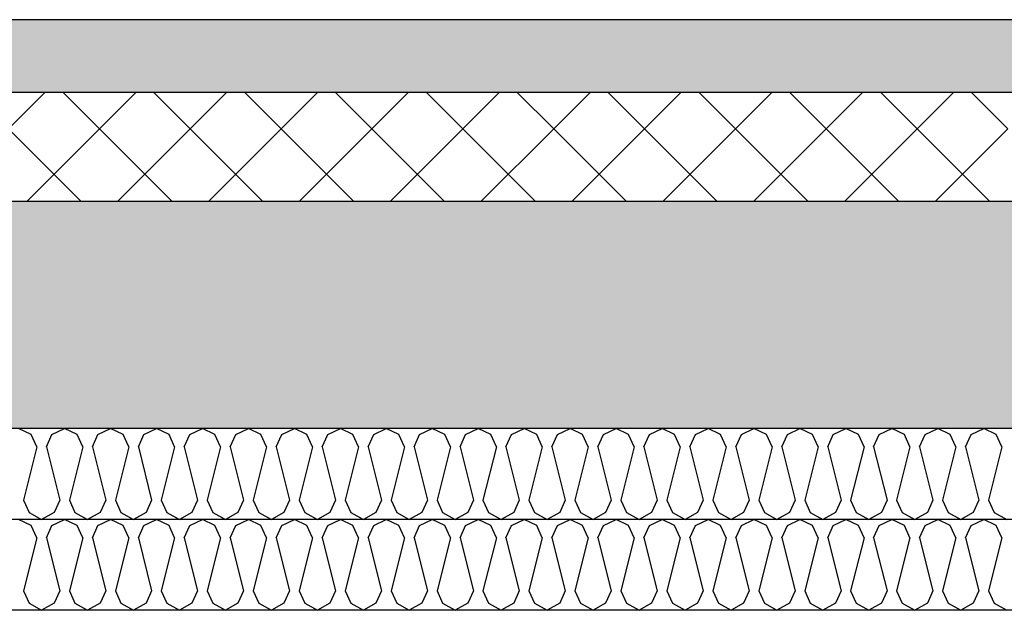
# Model space of a CAD drawing. Header units: millimetres. Extents: x -74465 to -41950, y 1470 to 14690.
# Tile 8 of 132: x -63788 to -62704, y 6670 to 7320. Entities that reach past the tile are written whole.
import ezdxf

# ---------------------------------------------------------------- set-up
doc = ezdxf.new("R2010")
doc.units = ezdxf.units.MM
doc.header["$LTSCALE"] = 0.5
doc.header["$MEASUREMENT"] = 0
doc.linetypes.add('PLINE', pattern=[0])
for name, color, linetype in [('251- Frittbærende dekker (Skravur)(Nye konstruksjoner)', 7, 'Continuous'), ('251- Frittbærende dekker(Nye konstruksjoner)', 7, 'Continuous'), ('253- Oppforet gulv_ påstøp (Skravur)(Nye konstruksjoner)', 7, 'Continuous'), ('253- Oppforet gulv_ påstøp(Nye konstruksjoner)', 7, 'Continuous')]:
    doc.layers.add(name, color=color, linetype=linetype)

# ---------------------------------------------------------------- blocks, each defined once
blk = doc.blocks.new('*X20')
at = {"layer": '253- Oppforet gulv_ påstøp (Skravur)(Nye konstruksjoner)', "linetype": 'PLINE'}
for p, q in [((-63800, 7200), (-63760, 7240)), ((-63700, 7200), (-63740, 7240)), ((-63700, 7200), (-63660, 7240)), ((-63600, 7200), (-63640, 7240)), ((-63600, 7200), (-63560, 7240)), ((-63500, 7200), (-63540, 7240)), ((-63500, 7200), (-63460, 7240)), ((-63400, 7200), (-63440, 7240)), ((-63400, 7200), (-63360, 7240)), ((-63300, 7200), (-63340, 7240)), ((-63300, 7200), (-63260, 7240)), ((-63200, 7200), (-63240, 7240)), ((-63200, 7200), (-63160, 7240)), ((-63100, 7200), (-63140, 7240)), ((-63100, 7200), (-63060, 7240)), ((-63000, 7200), (-63040, 7240)), ((-63000, 7200), (-62960, 7240)), ((-62900, 7200), (-62940, 7240)), ((-62900, 7200), (-62860, 7240)), ((-62800, 7200), (-62840, 7240)), ((-62800, 7200), (-62760, 7240)), ((-62700, 7200), (-62740, 7240)), ((-63720, 7120), (-63800, 7200)), ((-63780, 7120), (-63700, 7200)), ((-63620, 7120), (-63700, 7200)), ((-63680, 7120), (-63600, 7200)), ((-63520, 7120), (-63600, 7200)), ((-63580, 7120), (-63500, 7200)), ((-63420, 7120), (-63500, 7200)), ((-63480, 7120), (-63400, 7200)), ((-63320, 7120), (-63400, 7200)), ((-63380, 7120), (-63300, 7200)), ((-63220, 7120), (-63300, 7200)), ((-63280, 7120), (-63200, 7200)), ((-63120, 7120), (-63200, 7200)), ((-63180, 7120), (-63100, 7200)), ((-63020, 7120), (-63100, 7200)), ((-63080, 7120), (-63000, 7200)), ((-62920, 7120), (-63000, 7200)), ((-62980, 7120), (-62900, 7200)), ((-62820, 7120), (-62900, 7200)), ((-62880, 7120), (-62800, 7200)), ((-62720, 7120), (-62800, 7200)), ((-62780, 7120), (-62700, 7200))]:
    blk.add_line(p, q, dxfattribs=at)
blk = doc.blocks.new('*X21')
at = {"layer": '251- Frittbærende dekker (Skravur)(Nye konstruksjoner)', "linetype": 'PLINE'}
for p, q in [((-63775.1, 6863.5), (-63788.9, 6870)), ((-63768.9, 6849.9), (-63775.1, 6863.5)), ((-63758.3, 6849.9), (-63752.2, 6863.5)), ((-63752.2, 6863.5), (-63738.3, 6870)), ((-63724.5, 6863.5), (-63738.3, 6870)), ((-63718.4, 6849.9), (-63724.5, 6863.5)), ((-63707.7, 6849.9), (-63701.6, 6863.5)), ((-63701.6, 6863.5), (-63687.8, 6870)), ((-63673.9, 6863.5), (-63687.8, 6870)), ((-63667.8, 6849.9), (-63673.9, 6863.5)), ((-63657.1, 6849.9), (-63651, 6863.5)), ((-63651, 6863.5), (-63637.2, 6870)), ((-63623.4, 6863.5), (-63637.2, 6870)), ((-63617.2, 6849.9), (-63623.4, 6863.5)), ((-63606.6, 6849.9), (-63600.4, 6863.5)), ((-63600.4, 6863.5), (-63586.6, 6870)), ((-63572.8, 6863.5), (-63586.6, 6870)), ((-63566.6, 6849.9), (-63572.8, 6863.5)), ((-63556, 6849.9), (-63549.8, 6863.5)), ((-63549.8, 6863.5), (-63536, 6870)), ((-63522.2, 6863.5), (-63536, 6870)), ((-63516, 6849.9), (-63522.2, 6863.5)), ((-63505.4, 6849.9), (-63499.2, 6863.5)), ((-63499.2, 6863.5), (-63485.4, 6870)), ((-63471.6, 6863.5), (-63485.4, 6870)), ((-63465.4, 6849.9), (-63471.6, 6863.5)), ((-63454.8, 6849.9), (-63448.6, 6863.5)), ((-63448.6, 6863.5), (-63434.8, 6870)), ((-63421, 6863.5), (-63434.8, 6870)), ((-63414.8, 6849.9), (-63421, 6863.5)), ((-63404.2, 6849.9), (-63398.1, 6863.5)), ((-63398.1, 6863.5), (-63384.2, 6870)), ((-63370.4, 6863.5), (-63384.2, 6870)), ((-63364.3, 6849.9), (-63370.4, 6863.5)), ((-63353.6, 6849.9), (-63347.5, 6863.5)), ((-63347.5, 6863.5), (-63333.7, 6870)), ((-63319.8, 6863.5), (-63333.7, 6870)), ((-63313.7, 6849.9), (-63319.8, 6863.5)), ((-63303, 6849.9), (-63296.9, 6863.5)), ((-63296.9, 6863.5), (-63283.1, 6870)), ((-63269.3, 6863.5), (-63283.1, 6870)), ((-63263.1, 6849.9), (-63269.3, 6863.5)), ((-63252.5, 6849.9), (-63246.3, 6863.5)), ((-63246.3, 6863.5), (-63232.5, 6870)), ((-63218.7, 6863.5), (-63232.5, 6870)), ((-63212.5, 6849.9), (-63218.7, 6863.5)), ((-63201.9, 6849.9), (-63195.7, 6863.5)), ((-63195.7, 6863.5), (-63181.9, 6870)), ((-63168.1, 6863.5), (-63181.9, 6870)), ((-63161.9, 6849.9), (-63168.1, 6863.5)), ((-63151.3, 6849.9), (-63145.1, 6863.5)), ((-63145.1, 6863.5), (-63131.3, 6870)), ((-63117.5, 6863.5), (-63131.3, 6870)), ((-63111.3, 6849.9), (-63117.5, 6863.5)), ((-63100.7, 6849.9), (-63094.5, 6863.5)), ((-63094.5, 6863.5), (-63080.7, 6870)), ((-63066.9, 6863.5), (-63080.7, 6870)), ((-63060.7, 6849.9), (-63066.9, 6863.5)), ((-63050.1, 6849.9), (-63044, 6863.5)), ((-63044, 6863.5), (-63030.1, 6870)), ((-63016.3, 6863.5), (-63030.1, 6870)), ((-63010.2, 6849.9), (-63016.3, 6863.5)), ((-62999.5, 6849.9), (-62993.4, 6863.5)), ((-62993.4, 6863.5), (-62979.6, 6870)), ((-62965.7, 6863.5), (-62979.6, 6870)), ((-62959.6, 6849.9), (-62965.7, 6863.5)), ((-62948.9, 6849.9), (-62942.8, 6863.5)), ((-62942.8, 6863.5), (-62929, 6870)), ((-62915.1, 6863.5), (-62929, 6870)), ((-62909, 6849.9), (-62915.1, 6863.5)), ((-62898.4, 6849.9), (-62892.2, 6863.5)), ((-62892.2, 6863.5), (-62878.4, 6870)), ((-62864.6, 6863.5), (-62878.4, 6870)), ((-62858.4, 6849.9), (-62864.6, 6863.5)), ((-62847.8, 6849.9), (-62841.6, 6863.5)), ((-62841.6, 6863.5), (-62827.8, 6870)), ((-62814, 6863.5), (-62827.8, 6870)), ((-62807.8, 6849.9), (-62814, 6863.5)), ((-62797.2, 6849.9), (-62791, 6863.5)), ((-62791, 6863.5), (-62777.2, 6870)), ((-62763.4, 6863.5), (-62777.2, 6870)), ((-62757.2, 6849.9), (-62763.4, 6863.5)), ((-62746.6, 6849.9), (-62740.4, 6863.5)), ((-62740.4, 6863.5), (-62726.6, 6870)), ((-62712.8, 6863.5), (-62726.6, 6870)), ((-62706.6, 6849.9), (-62712.8, 6863.5)), ((-63768.9, 6849.9), (-63783.6, 6791.3)), ((-63758.3, 6849.9), (-63743.7, 6791.3)), ((-63718.4, 6849.9), (-63733, 6791.3)), ((-63707.7, 6849.9), (-63693.1, 6791.3)), ((-63667.8, 6849.9), (-63682.4, 6791.3)), ((-63657.1, 6849.9), (-63642.5, 6791.3)), ((-63617.2, 6849.9), (-63631.9, 6791.3)), ((-63606.6, 6849.9), (-63591.9, 6791.3)), ((-63566.6, 6849.9), (-63581.3, 6791.3)), ((-63556, 6849.9), (-63541.3, 6791.3)), ((-63516, 6849.9), (-63530.7, 6791.3)), ((-63505.4, 6849.9), (-63490.7, 6791.3)), ((-63465.4, 6849.9), (-63480.1, 6791.3)), ((-63454.8, 6849.9), (-63440.1, 6791.3)), ((-63414.8, 6849.9), (-63429.5, 6791.3)), ((-63404.2, 6849.9), (-63389.6, 6791.3)), ((-63364.3, 6849.9), (-63378.9, 6791.3)), ((-63353.6, 6849.9), (-63339, 6791.3)), ((-63313.7, 6849.9), (-63328.3, 6791.3)), ((-63303, 6849.9), (-63288.4, 6791.3)), ((-63263.1, 6849.9), (-63277.8, 6791.3)), ((-63252.5, 6849.9), (-63237.8, 6791.3)), ((-63212.5, 6849.9), (-63227.2, 6791.3)), ((-63201.9, 6849.9), (-63187.2, 6791.3)), ((-63161.9, 6849.9), (-63176.6, 6791.3)), ((-63151.3, 6849.9), (-63136.6, 6791.3)), ((-63111.3, 6849.9), (-63126, 6791.3)), ((-63100.7, 6849.9), (-63086, 6791.3)), ((-63060.7, 6849.9), (-63075.4, 6791.3)), ((-63050.1, 6849.9), (-63035.5, 6791.3)), ((-63010.2, 6849.9), (-63024.8, 6791.3)), ((-62999.5, 6849.9), (-62984.9, 6791.3)), ((-62959.6, 6849.9), (-62974.2, 6791.3)), ((-62948.9, 6849.9), (-62934.3, 6791.3)), ((-62909, 6849.9), (-62923.7, 6791.3)), ((-62898.4, 6849.9), (-62883.7, 6791.3)), ((-62858.4, 6849.9), (-62873.1, 6791.3)), ((-62847.8, 6849.9), (-62833.1, 6791.3)), ((-62807.8, 6849.9), (-62822.5, 6791.3)), ((-62797.2, 6849.9), (-62782.5, 6791.3)), ((-62757.2, 6849.9), (-62771.9, 6791.3)), ((-62746.6, 6849.9), (-62731.9, 6791.3)), ((-62706.6, 6849.9), (-62721.3, 6791.3)), ((-63783.6, 6791.3), (-63777.4, 6777.7)), ((-63743.7, 6791.3), (-63749.8, 6777.7)), ((-63733, 6791.3), (-63726.9, 6777.7)), ((-63693.1, 6791.3), (-63699.2, 6777.7)), ((-63682.4, 6791.3), (-63676.3, 6777.7)), ((-63642.5, 6791.3), (-63648.6, 6777.7)), ((-63631.9, 6791.3), (-63625.7, 6777.7)), ((-63591.9, 6791.3), (-63598.1, 6777.7)), ((-63581.3, 6791.3), (-63575.1, 6777.7)), ((-63541.3, 6791.3), (-63547.5, 6777.7)), ((-63530.7, 6791.3), (-63524.5, 6777.7)), ((-63490.7, 6791.3), (-63496.9, 6777.7)), ((-63480.1, 6791.3), (-63473.9, 6777.7)), ((-63440.1, 6791.3), (-63446.3, 6777.7)), ((-63429.5, 6791.3), (-63423.3, 6777.7)), ((-63389.6, 6791.3), (-63395.7, 6777.7)), ((-63378.9, 6791.3), (-63372.8, 6777.7)), ((-63339, 6791.3), (-63345.1, 6777.7)), ((-63328.3, 6791.3), (-63322.2, 6777.7)), ((-63288.4, 6791.3), (-63294.5, 6777.7)), ((-63277.8, 6791.3), (-63271.6, 6777.7)), ((-63237.8, 6791.3), (-63244, 6777.7)), ((-63227.2, 6791.3), (-63221, 6777.7)), ((-63187.2, 6791.3), (-63193.4, 6777.7)), ((-63176.6, 6791.3), (-63170.4, 6777.7)), ((-63136.6, 6791.3), (-63142.8, 6777.7)), ((-63126, 6791.3), (-63119.8, 6777.7)), ((-63086, 6791.3), (-63092.2, 6777.7)), ((-63075.4, 6791.3), (-63069.2, 6777.7)), ((-63035.5, 6791.3), (-63041.6, 6777.7)), ((-63024.8, 6791.3), (-63018.7, 6777.7)), ((-62984.9, 6791.3), (-62991, 6777.7)), ((-62974.2, 6791.3), (-62968.1, 6777.7)), ((-62934.3, 6791.3), (-62940.4, 6777.7)), ((-62923.7, 6791.3), (-62917.5, 6777.7)), ((-62883.7, 6791.3), (-62889.9, 6777.7)), ((-62873.1, 6791.3), (-62866.9, 6777.7)), ((-62833.1, 6791.3), (-62839.3, 6777.7)), ((-62822.5, 6791.3), (-62816.3, 6777.7)), ((-62782.5, 6791.3), (-62788.7, 6777.7)), ((-62771.9, 6791.3), (-62765.7, 6777.7)), ((-62731.9, 6791.3), (-62738.1, 6777.7)), ((-62721.3, 6791.3), (-62715.1, 6777.7)), ((-63777.4, 6777.7), (-63763.6, 6770)), ((-63749.8, 6777.7), (-63763.6, 6770)), ((-63726.9, 6777.7), (-63713, 6770)), ((-63699.2, 6777.7), (-63713, 6770)), ((-63676.3, 6777.7), (-63662.5, 6770)), ((-63648.6, 6777.7), (-63662.5, 6770)), ((-63625.7, 6777.7), (-63611.9, 6770)), ((-63598.1, 6777.7), (-63611.9, 6770)), ((-63575.1, 6777.7), (-63561.3, 6770)), ((-63547.5, 6777.7), (-63561.3, 6770)), ((-63524.5, 6777.7), (-63510.7, 6770)), ((-63496.9, 6777.7), (-63510.7, 6770)), ((-63473.9, 6777.7), (-63460.1, 6770)), ((-63446.3, 6777.7), (-63460.1, 6770)), ((-63423.3, 6777.7), (-63409.5, 6770)), ((-63395.7, 6777.7), (-63409.5, 6770)), ((-63372.8, 6777.7), (-63358.9, 6770)), ((-63345.1, 6777.7), (-63358.9, 6770)), ((-63322.2, 6777.7), (-63308.4, 6770)), ((-63294.5, 6777.7), (-63308.4, 6770)), ((-63271.6, 6777.7), (-63257.8, 6770)), ((-63244, 6777.7), (-63257.8, 6770)), ((-63221, 6777.7), (-63207.2, 6770)), ((-63193.4, 6777.7), (-63207.2, 6770)), ((-63170.4, 6777.7), (-63156.6, 6770)), ((-63142.8, 6777.7), (-63156.6, 6770)), ((-63119.8, 6777.7), (-63106, 6770)), ((-63092.2, 6777.7), (-63106, 6770)), ((-63069.2, 6777.7), (-63055.4, 6770)), ((-63041.6, 6777.7), (-63055.4, 6770)), ((-63018.7, 6777.7), (-63004.8, 6770)), ((-62991, 6777.7), (-63004.8, 6770)), ((-62968.1, 6777.7), (-62954.3, 6770)), ((-62940.4, 6777.7), (-62954.3, 6770)), ((-62917.5, 6777.7), (-62903.7, 6770)), ((-62889.9, 6777.7), (-62903.7, 6770)), ((-62866.9, 6777.7), (-62853.1, 6770)), ((-62839.3, 6777.7), (-62853.1, 6770)), ((-62816.3, 6777.7), (-62802.5, 6770)), ((-62788.7, 6777.7), (-62802.5, 6770)), ((-62765.7, 6777.7), (-62751.9, 6770)), ((-62738.1, 6777.7), (-62751.9, 6770)), ((-62715.1, 6777.7), (-62701.3, 6770))]:
    blk.add_line(p, q, dxfattribs=at)
blk = doc.blocks.new('*X22')
at = {"layer": '251- Frittbærende dekker (Skravur)(Nye konstruksjoner)', "linetype": 'PLINE'}
for p, q in [((-63775.1, 6763.5), (-63788.9, 6770)), ((-63768.9, 6749.9), (-63775.1, 6763.5)), ((-63758.3, 6749.9), (-63752.2, 6763.5)), ((-63752.2, 6763.5), (-63738.3, 6770)), ((-63724.5, 6763.5), (-63738.3, 6770)), ((-63718.4, 6749.9), (-63724.5, 6763.5)), ((-63707.7, 6749.9), (-63701.6, 6763.5)), ((-63701.6, 6763.5), (-63687.8, 6770)), ((-63673.9, 6763.5), (-63687.8, 6770)), ((-63667.8, 6749.9), (-63673.9, 6763.5)), ((-63657.1, 6749.9), (-63651, 6763.5)), ((-63651, 6763.5), (-63637.2, 6770)), ((-63623.4, 6763.5), (-63637.2, 6770)), ((-63617.2, 6749.9), (-63623.4, 6763.5)), ((-63606.6, 6749.9), (-63600.4, 6763.5)), ((-63600.4, 6763.5), (-63586.6, 6770)), ((-63572.8, 6763.5), (-63586.6, 6770)), ((-63566.6, 6749.9), (-63572.8, 6763.5)), ((-63556, 6749.9), (-63549.8, 6763.5)), ((-63549.8, 6763.5), (-63536, 6770)), ((-63522.2, 6763.5), (-63536, 6770)), ((-63516, 6749.9), (-63522.2, 6763.5)), ((-63505.4, 6749.9), (-63499.2, 6763.5)), ((-63499.2, 6763.5), (-63485.4, 6770)), ((-63471.6, 6763.5), (-63485.4, 6770)), ((-63465.4, 6749.9), (-63471.6, 6763.5)), ((-63454.8, 6749.9), (-63448.6, 6763.5)), ((-63448.6, 6763.5), (-63434.8, 6770)), ((-63421, 6763.5), (-63434.8, 6770)), ((-63414.8, 6749.9), (-63421, 6763.5)), ((-63404.2, 6749.9), (-63398.1, 6763.5)), ((-63398.1, 6763.5), (-63384.2, 6770)), ((-63370.4, 6763.5), (-63384.2, 6770)), ((-63364.3, 6749.9), (-63370.4, 6763.5)), ((-63353.6, 6749.9), (-63347.5, 6763.5)), ((-63347.5, 6763.5), (-63333.7, 6770)), ((-63319.8, 6763.5), (-63333.7, 6770)), ((-63313.7, 6749.9), (-63319.8, 6763.5)), ((-63303, 6749.9), (-63296.9, 6763.5)), ((-63296.9, 6763.5), (-63283.1, 6770)), ((-63269.3, 6763.5), (-63283.1, 6770)), ((-63263.1, 6749.9), (-63269.3, 6763.5)), ((-63252.5, 6749.9), (-63246.3, 6763.5)), ((-63246.3, 6763.5), (-63232.5, 6770)), ((-63218.7, 6763.5), (-63232.5, 6770)), ((-63212.5, 6749.9), (-63218.7, 6763.5)), ((-63201.9, 6749.9), (-63195.7, 6763.5)), ((-63195.7, 6763.5), (-63181.9, 6770)), ((-63168.1, 6763.5), (-63181.9, 6770)), ((-63161.9, 6749.9), (-63168.1, 6763.5)), ((-63151.3, 6749.9), (-63145.1, 6763.5)), ((-63145.1, 6763.5), (-63131.3, 6770)), ((-63117.5, 6763.5), (-63131.3, 6770)), ((-63111.3, 6749.9), (-63117.5, 6763.5)), ((-63100.7, 6749.9), (-63094.5, 6763.5)), ((-63094.5, 6763.5), (-63080.7, 6770)), ((-63066.9, 6763.5), (-63080.7, 6770)), ((-63060.7, 6749.9), (-63066.9, 6763.5)), ((-63050.1, 6749.9), (-63044, 6763.5)), ((-63044, 6763.5), (-63030.1, 6770)), ((-63016.3, 6763.5), (-63030.1, 6770)), ((-63010.2, 6749.9), (-63016.3, 6763.5)), ((-62999.5, 6749.9), (-62993.4, 6763.5)), ((-62993.4, 6763.5), (-62979.6, 6770)), ((-62965.7, 6763.5), (-62979.6, 6770)), ((-62959.6, 6749.9), (-62965.7, 6763.5)), ((-62948.9, 6749.9), (-62942.8, 6763.5)), ((-62942.8, 6763.5), (-62929, 6770)), ((-62915.1, 6763.5), (-62929, 6770)), ((-62909, 6749.9), (-62915.1, 6763.5)), ((-62898.4, 6749.9), (-62892.2, 6763.5)), ((-62892.2, 6763.5), (-62878.4, 6770)), ((-62864.6, 6763.5), (-62878.4, 6770)), ((-62858.4, 6749.9), (-62864.6, 6763.5)), ((-62847.8, 6749.9), (-62841.6, 6763.5)), ((-62841.6, 6763.5), (-62827.8, 6770)), ((-62814, 6763.5), (-62827.8, 6770)), ((-62807.8, 6749.9), (-62814, 6763.5)), ((-62797.2, 6749.9), (-62791, 6763.5)), ((-62791, 6763.5), (-62777.2, 6770)), ((-62763.4, 6763.5), (-62777.2, 6770)), ((-62757.2, 6749.9), (-62763.4, 6763.5)), ((-62746.6, 6749.9), (-62740.4, 6763.5)), ((-62740.4, 6763.5), (-62726.6, 6770)), ((-62712.8, 6763.5), (-62726.6, 6770)), ((-62706.6, 6749.9), (-62712.8, 6763.5)), ((-63768.9, 6749.9), (-63783.6, 6691.3)), ((-63758.3, 6749.9), (-63743.7, 6691.3)), ((-63718.4, 6749.9), (-63733, 6691.3)), ((-63707.7, 6749.9), (-63693.1, 6691.3)), ((-63667.8, 6749.9), (-63682.4, 6691.3)), ((-63657.1, 6749.9), (-63642.5, 6691.3)), ((-63617.2, 6749.9), (-63631.9, 6691.3)), ((-63606.6, 6749.9), (-63591.9, 6691.3)), ((-63566.6, 6749.9), (-63581.3, 6691.3)), ((-63556, 6749.9), (-63541.3, 6691.3)), ((-63516, 6749.9), (-63530.7, 6691.3)), ((-63505.4, 6749.9), (-63490.7, 6691.3)), ((-63465.4, 6749.9), (-63480.1, 6691.3)), ((-63454.8, 6749.9), (-63440.1, 6691.3)), ((-63414.8, 6749.9), (-63429.5, 6691.3)), ((-63404.2, 6749.9), (-63389.6, 6691.3)), ((-63364.3, 6749.9), (-63378.9, 6691.3)), ((-63353.6, 6749.9), (-63339, 6691.3)), ((-63313.7, 6749.9), (-63328.3, 6691.3)), ((-63303, 6749.9), (-63288.4, 6691.3)), ((-63263.1, 6749.9), (-63277.8, 6691.3)), ((-63252.5, 6749.9), (-63237.8, 6691.3)), ((-63212.5, 6749.9), (-63227.2, 6691.3)), ((-63201.9, 6749.9), (-63187.2, 6691.3)), ((-63161.9, 6749.9), (-63176.6, 6691.3)), ((-63151.3, 6749.9), (-63136.6, 6691.3)), ((-63111.3, 6749.9), (-63126, 6691.3)), ((-63100.7, 6749.9), (-63086, 6691.3)), ((-63060.7, 6749.9), (-63075.4, 6691.3)), ((-63050.1, 6749.9), (-63035.5, 6691.3)), ((-63010.2, 6749.9), (-63024.8, 6691.3)), ((-62999.5, 6749.9), (-62984.9, 6691.3)), ((-62959.6, 6749.9), (-62974.2, 6691.3)), ((-62948.9, 6749.9), (-62934.3, 6691.3)), ((-62909, 6749.9), (-62923.7, 6691.3)), ((-62898.4, 6749.9), (-62883.7, 6691.3)), ((-62858.4, 6749.9), (-62873.1, 6691.3)), ((-62847.8, 6749.9), (-62833.1, 6691.3)), ((-62807.8, 6749.9), (-62822.5, 6691.3)), ((-62797.2, 6749.9), (-62782.5, 6691.3)), ((-62757.2, 6749.9), (-62771.9, 6691.3)), ((-62746.6, 6749.9), (-62731.9, 6691.3)), ((-62706.6, 6749.9), (-62721.3, 6691.3)), ((-63783.6, 6691.3), (-63777.4, 6677.7)), ((-63743.7, 6691.3), (-63749.8, 6677.7)), ((-63733, 6691.3), (-63726.9, 6677.7)), ((-63693.1, 6691.3), (-63699.2, 6677.7)), ((-63682.4, 6691.3), (-63676.3, 6677.7)), ((-63642.5, 6691.3), (-63648.6, 6677.7)), ((-63631.9, 6691.3), (-63625.7, 6677.7)), ((-63591.9, 6691.3), (-63598.1, 6677.7)), ((-63581.3, 6691.3), (-63575.1, 6677.7)), ((-63541.3, 6691.3), (-63547.5, 6677.7)), ((-63530.7, 6691.3), (-63524.5, 6677.7)), ((-63490.7, 6691.3), (-63496.9, 6677.7)), ((-63480.1, 6691.3), (-63473.9, 6677.7)), ((-63440.1, 6691.3), (-63446.3, 6677.7)), ((-63429.5, 6691.3), (-63423.3, 6677.7)), ((-63389.6, 6691.3), (-63395.7, 6677.7)), ((-63378.9, 6691.3), (-63372.8, 6677.7)), ((-63339, 6691.3), (-63345.1, 6677.7)), ((-63328.3, 6691.3), (-63322.2, 6677.7)), ((-63288.4, 6691.3), (-63294.5, 6677.7)), ((-63277.8, 6691.3), (-63271.6, 6677.7)), ((-63237.8, 6691.3), (-63244, 6677.7)), ((-63227.2, 6691.3), (-63221, 6677.7)), ((-63187.2, 6691.3), (-63193.4, 6677.7)), ((-63176.6, 6691.3), (-63170.4, 6677.7)), ((-63136.6, 6691.3), (-63142.8, 6677.7)), ((-63126, 6691.3), (-63119.8, 6677.7)), ((-63086, 6691.3), (-63092.2, 6677.7)), ((-63075.4, 6691.3), (-63069.2, 6677.7)), ((-63035.5, 6691.3), (-63041.6, 6677.7)), ((-63024.8, 6691.3), (-63018.7, 6677.7)), ((-62984.9, 6691.3), (-62991, 6677.7)), ((-62974.2, 6691.3), (-62968.1, 6677.7)), ((-62934.3, 6691.3), (-62940.4, 6677.7)), ((-62923.7, 6691.3), (-62917.5, 6677.7)), ((-62883.7, 6691.3), (-62889.9, 6677.7)), ((-62873.1, 6691.3), (-62866.9, 6677.7)), ((-62833.1, 6691.3), (-62839.3, 6677.7)), ((-62822.5, 6691.3), (-62816.3, 6677.7)), ((-62782.5, 6691.3), (-62788.7, 6677.7)), ((-62771.9, 6691.3), (-62765.7, 6677.7)), ((-62731.9, 6691.3), (-62738.1, 6677.7)), ((-62721.3, 6691.3), (-62715.1, 6677.7)), ((-63777.4, 6677.7), (-63763.6, 6670)), ((-63749.8, 6677.7), (-63763.6, 6670)), ((-63726.9, 6677.7), (-63713, 6670)), ((-63699.2, 6677.7), (-63713, 6670)), ((-63676.3, 6677.7), (-63662.5, 6670)), ((-63648.6, 6677.7), (-63662.5, 6670)), ((-63625.7, 6677.7), (-63611.9, 6670)), ((-63598.1, 6677.7), (-63611.9, 6670)), ((-63575.1, 6677.7), (-63561.3, 6670)), ((-63547.5, 6677.7), (-63561.3, 6670)), ((-63524.5, 6677.7), (-63510.7, 6670)), ((-63496.9, 6677.7), (-63510.7, 6670)), ((-63473.9, 6677.7), (-63460.1, 6670)), ((-63446.3, 6677.7), (-63460.1, 6670)), ((-63423.3, 6677.7), (-63409.5, 6670)), ((-63395.7, 6677.7), (-63409.5, 6670)), ((-63372.8, 6677.7), (-63358.9, 6670)), ((-63345.1, 6677.7), (-63358.9, 6670)), ((-63322.2, 6677.7), (-63308.4, 6670)), ((-63294.5, 6677.7), (-63308.4, 6670)), ((-63271.6, 6677.7), (-63257.8, 6670)), ((-63244, 6677.7), (-63257.8, 6670)), ((-63221, 6677.7), (-63207.2, 6670)), ((-63193.4, 6677.7), (-63207.2, 6670)), ((-63170.4, 6677.7), (-63156.6, 6670)), ((-63142.8, 6677.7), (-63156.6, 6670)), ((-63119.8, 6677.7), (-63106, 6670)), ((-63092.2, 6677.7), (-63106, 6670)), ((-63069.2, 6677.7), (-63055.4, 6670)), ((-63041.6, 6677.7), (-63055.4, 6670)), ((-63018.7, 6677.7), (-63004.8, 6670)), ((-62991, 6677.7), (-63004.8, 6670)), ((-62968.1, 6677.7), (-62954.3, 6670)), ((-62940.4, 6677.7), (-62954.3, 6670)), ((-62917.5, 6677.7), (-62903.7, 6670)), ((-62889.9, 6677.7), (-62903.7, 6670)), ((-62866.9, 6677.7), (-62853.1, 6670)), ((-62839.3, 6677.7), (-62853.1, 6670)), ((-62816.3, 6677.7), (-62802.5, 6670)), ((-62788.7, 6677.7), (-62802.5, 6670)), ((-62765.7, 6677.7), (-62751.9, 6670)), ((-62738.1, 6677.7), (-62751.9, 6670)), ((-62715.1, 6677.7), (-62701.3, 6670))]:
    blk.add_line(p, q, dxfattribs=at)

msp = doc.modelspace()

# ---------------------------------------------------------------- hatches: boundary and pattern name
at = {"layer": '251- Frittbærende dekker (Skravur)(Nye konstruksjoner)', "linetype": 'Continuous'}
h = msp.add_hatch(dxfattribs=at)
h.set_pattern_fill('Betong_strukturell', color=256, style=0, pattern_type=2)
h.set_pattern_definition([(0, (0, 0), (0, 311.7692), [30, -150]), (0, (90, 155.9), (0, 311.7692), [30, -150]), (60, (0, 0), (-270, 155.8846), [30, -150]), (60, (180, 0), (-270, 155.8846), [30, -150]), (120, (30, 0), (270, 155.8846), [30, -150]), (120, (210, 0), (270, 155.8846), [30, -150]), (0, (0, 30), (0, 60), [0, -60, 0, -90.000004]), (45, (30, 30), (-42.42641, 42.42641), [0, -45, 0, -75.000003])])
h.paths.add_polyline_path([(-67676.6, 6870), (-54884.6, 6870), (-54884.6, 7120), (-67676.6, 7120)])
at = {"layer": '253- Oppforet gulv_ påstøp (Skravur)(Nye konstruksjoner)', "linetype": 'Continuous'}
h = msp.add_hatch(dxfattribs=at)
h.set_pattern_fill('Betong_lett', color=256, style=0, pattern_type=2)
h.set_pattern_definition([(0, (0, 0), (0, 389.7114), [24.375, -200.625]), (0, (112.5, 194.86), (0, 389.7114), [24.375, -200.625]), (60, (0, 0), (-337.5, 194.8557), [24.375, -200.625]), (60, (225, 0), (-337.5, 194.8557), [24.375, -200.625]), (120, (24.37, 0), (337.5, 194.8557), [24.375, -200.625]), (120, (249.38, 0), (337.5, 194.8557), [24.375, -200.625]), (0, (0, 37.5), (0, 75), [0, -75, 0, -112.5]), (45, (37.5, 37.5), (-53.03301, 53.03301), [0, -56.25, 0, -93.75])])
h.paths.add_polyline_path([(-67514.1, 7240), (-61901.6, 7240), (-61901.6, 7320), (-67514.1, 7320)])

# ---------------------------------------------------------------- linework, layer by layer
at = {"layer": '251- Frittbærende dekker(Nye konstruksjoner)', "linetype": 'PLINE'}
for p, q in [((-54826.6, 6870), (-67126.6, 6870)), ((-54826.6, 6770), (-67126.6, 6770)), ((-54826.6, 6670), (-67126.6, 6670))]:
    msp.add_line(p, q, dxfattribs=at)
at = {"layer": '251- Frittbærende dekker(Nye konstruksjoner)', "linetype": 'PLINE', "flags": 128}
msp.add_lwpolyline([(-54851.6, 7120), (-55001.6, 7120), (-61651.6, 7120), (-61664.1, 7120), (-61676.6, 7120), (-61876.6, 7120), (-61889.1, 7120), (-61901.6, 7120), (-67576.6, 7120), (-67676.6, 7120)], dxfattribs=at)
at = {"layer": '253- Oppforet gulv_ påstøp(Nye konstruksjoner)', "linetype": 'PLINE'}
msp.add_line((-61901.6, 7320), (-67514.1, 7320), dxfattribs=at)
at = {"layer": '253- Oppforet gulv_ påstøp(Nye konstruksjoner)', "linetype": 'PLINE', "flags": 128}
msp.add_lwpolyline([(-61901.6, 7240), (-67514.1, 7240), (-67526.6, 7240), (-67574.6, 7240), (-67576.6, 7240)], dxfattribs=at)

# ---------------------------------------------------------------- block references
at = {"layer": '251- Frittbærende dekker(Nye konstruksjoner)'}
for name in ['*X21', '*X22']:
    msp.add_blockref(name, (0, 0), dxfattribs=at)
at = {"layer": '253- Oppforet gulv_ påstøp(Nye konstruksjoner)'}
msp.add_blockref('*X20', (0, 0), dxfattribs=at)

doc.saveas('drawing.dxf')
